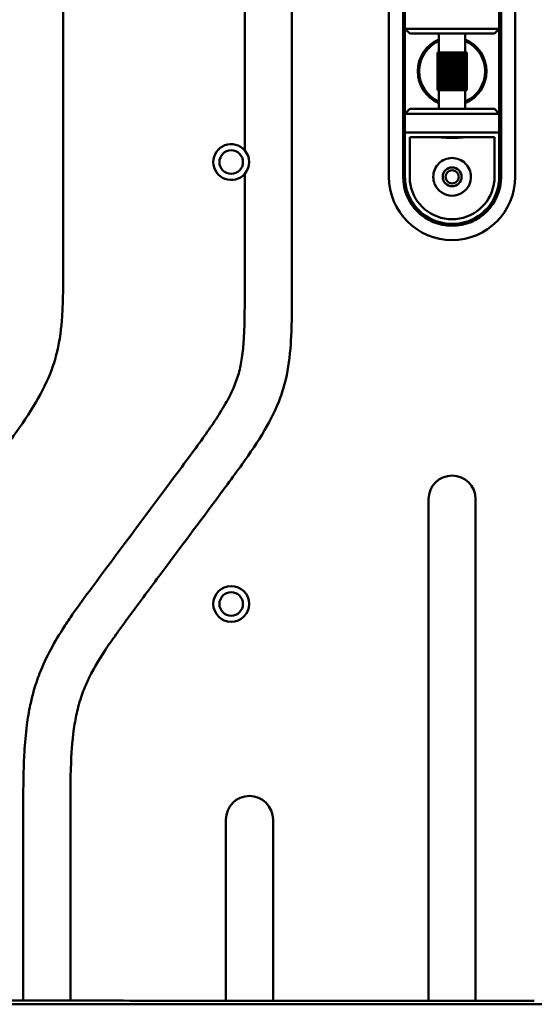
# Model space of a CAD drawing. Header units: millimetres. Extents: x 0 to 2100, y 0 to 1485.
# Tile 36 of 256: x 962 to 1017, y 1022 to 1127. Entities that reach past the tile are written whole.
import ezdxf

# ---------------------------------------------------------------- set-up
doc = ezdxf.new("R2010")
doc.units = ezdxf.units.MM
doc.header["$LTSCALE"] = 5
doc.layers.add('Sichtbar (ISO)', color=7, linetype='Continuous', lineweight=50)

msp = doc.modelspace()

# ---------------------------------------------------------------- linework, layer by layer
at = {"layer": 'Sichtbar (ISO)'}
for p, q in [((991.207, 1172.19), (991.207, 1098.364)), ((966.957, 1169.202), (966.957, 1101.352)), ((1001.507, 1160.077), (1001.507, 1110.077)), ((1003.007, 1160.077), (1003.007, 1110.077)), ((1013.407, 1110.077), (1013.407, 1160.077)), ((1014.907, 1110.077), (1014.907, 1160.077)), ((986.207, 1112.888), (986.207, 1157.267)), ((1003.207, 1125.777), (1003.207, 1127.777)), ((1013.207, 1127.777), (1013.207, 1125.777)), ((1003.707, 1125.277), (1003.207, 1125.777)), ((1003.207, 1125.777), (1003.207, 1116.777)), ((1013.207, 1125.777), (1003.207, 1125.777)), ((1012.707, 1125.277), (1003.707, 1125.277)), ((1006.807, 1123.277), (1006.807, 1125.277)), ((1009.607, 1123.277), (1009.607, 1125.277)), ((1013.207, 1125.777), (1012.707, 1125.277)), ((1013.207, 1116.777), (1013.207, 1125.777)), ((1006.657, 1119.277), (1006.657, 1123.277)), ((1006.68, 1123.277), (1006.657, 1123.277)), ((1006.741, 1123.277), (1006.68, 1123.277)), ((1006.68, 1119.277), (1006.68, 1123.277)), ((1006.838, 1123.277), (1006.741, 1123.277)), ((1006.741, 1119.277), (1006.741, 1123.277)), ((1006.969, 1123.277), (1006.838, 1123.277)), ((1006.838, 1119.277), (1006.838, 1123.277)), ((1007.127, 1123.277), (1006.969, 1123.277)), ((1006.969, 1119.277), (1006.969, 1123.277)), ((1007.13, 1123.277), (1007.127, 1123.277)), ((1007.127, 1123.277), (1007.127, 1119.277)), ((1007.29, 1123.277), (1007.13, 1123.277)), ((1007.13, 1119.277), (1007.13, 1123.277)), ((1007.318, 1123.277), (1007.29, 1123.277)), ((1007.29, 1123.277), (1007.29, 1119.277)), ((1007.475, 1123.277), (1007.318, 1123.277)), ((1007.318, 1119.277), (1007.318, 1123.277)), ((1007.527, 1123.277), (1007.475, 1123.277)), ((1007.475, 1123.277), (1007.475, 1119.277)), ((1007.679, 1123.277), (1007.527, 1123.277)), ((1007.527, 1119.277), (1007.527, 1123.277)), ((1007.754, 1123.277), (1007.679, 1123.277)), ((1007.679, 1123.277), (1007.679, 1119.277)), ((1007.895, 1123.277), (1007.754, 1123.277)), ((1007.754, 1119.277), (1007.754, 1123.277)), ((1007.991, 1123.277), (1007.895, 1123.277)), ((1007.895, 1123.277), (1007.895, 1119.277)), ((1008.119, 1123.277), (1007.991, 1123.277)), ((1007.991, 1119.277), (1007.991, 1123.277)), ((1008.234, 1123.277), (1008.119, 1123.277)), ((1008.119, 1123.277), (1008.119, 1119.277)), ((1008.345, 1123.277), (1008.234, 1123.277)), ((1008.234, 1119.277), (1008.234, 1123.277)), ((1008.476, 1123.277), (1008.345, 1123.277)), ((1008.345, 1123.277), (1008.345, 1119.277)), ((1008.568, 1123.277), (1008.476, 1123.277)), ((1008.476, 1119.277), (1008.476, 1123.277)), ((1008.711, 1123.277), (1008.568, 1123.277)), ((1008.568, 1123.277), (1008.568, 1119.277)), ((1008.782, 1123.277), (1008.711, 1123.277)), ((1008.711, 1119.277), (1008.711, 1123.277)), ((1008.935, 1123.277), (1008.782, 1123.277)), ((1008.782, 1123.277), (1008.782, 1119.277)), ((1008.981, 1123.277), (1008.935, 1123.277)), ((1008.935, 1119.277), (1008.935, 1123.277)), ((1009.14, 1123.277), (1008.981, 1123.277)), ((1008.981, 1123.277), (1008.981, 1119.277)), ((1009.162, 1123.277), (1009.14, 1123.277)), ((1009.14, 1119.277), (1009.14, 1123.277)), ((1009.322, 1123.277), (1009.162, 1123.277)), ((1009.162, 1123.277), (1009.162, 1119.277)), ((1009.477, 1123.277), (1009.322, 1123.277)), ((1009.322, 1119.277), (1009.322, 1123.277)), ((1009.6, 1123.277), (1009.477, 1123.277)), ((1009.477, 1119.277), (1009.477, 1123.277)), ((1009.689, 1123.277), (1009.6, 1123.277)), ((1009.6, 1119.277), (1009.6, 1123.277)), ((1009.742, 1123.277), (1009.689, 1123.277)), ((1009.689, 1119.277), (1009.689, 1123.277)), ((1009.757, 1123.277), (1009.742, 1123.277)), ((1009.742, 1119.277), (1009.742, 1123.277)), ((1009.757, 1119.277), (1009.757, 1123.277)), ((1006.657, 1119.277), (1006.68, 1119.277)), ((1006.68, 1119.277), (1006.741, 1119.277)), ((1006.741, 1119.277), (1006.838, 1119.277)), ((1006.807, 1117.277), (1006.807, 1119.277)), ((1006.838, 1119.277), (1006.969, 1119.277)), ((1006.969, 1119.277), (1007.127, 1119.277)), ((1007.127, 1119.277), (1007.13, 1119.277)), ((1007.13, 1119.277), (1007.29, 1119.277)), ((1007.318, 1119.277), (1007.29, 1119.277)), ((1007.475, 1119.277), (1007.318, 1119.277)), ((1007.475, 1119.277), (1007.527, 1119.277)), ((1007.527, 1119.277), (1007.679, 1119.277)), ((1007.679, 1119.277), (1007.754, 1119.277)), ((1007.754, 1119.277), (1007.895, 1119.277)), ((1007.895, 1119.277), (1007.991, 1119.277)), ((1007.991, 1119.277), (1008.119, 1119.277)), ((1008.119, 1119.277), (1008.234, 1119.277)), ((1008.234, 1119.277), (1008.345, 1119.277)), ((1008.345, 1119.277), (1008.476, 1119.277)), ((1008.476, 1119.277), (1008.568, 1119.277)), ((1008.568, 1119.277), (1008.711, 1119.277)), ((1008.711, 1119.277), (1008.782, 1119.277)), ((1008.782, 1119.277), (1008.935, 1119.277)), ((1008.935, 1119.277), (1008.981, 1119.277)), ((1008.981, 1119.277), (1009.14, 1119.277)), ((1009.14, 1119.277), (1009.162, 1119.277)), ((1009.162, 1119.277), (1009.322, 1119.277)), ((1009.477, 1119.277), (1009.322, 1119.277)), ((1009.477, 1119.277), (1009.6, 1119.277)), ((1009.6, 1119.277), (1009.689, 1119.277)), ((1009.607, 1117.277), (1009.607, 1119.277)), ((1009.689, 1119.277), (1009.742, 1119.277)), ((1009.742, 1119.277), (1009.757, 1119.277)), ((1003.207, 1116.777), (1003.707, 1117.277)), ((1003.207, 1114.777), (1003.207, 1116.777)), ((1003.207, 1116.777), (1013.207, 1116.777)), ((1003.707, 1117.277), (1012.707, 1117.277)), ((1012.707, 1117.277), (1013.207, 1116.777)), ((1013.207, 1116.777), (1013.207, 1114.777)), ((1003.207, 1114.777), (1003.207, 1110.077)), ((1013.207, 1114.777), (1003.207, 1114.777)), ((1013.207, 1110.077), (1013.207, 1114.777)), ((1003.707, 1114.277), (1003.707, 1110.005)), ((1012.707, 1114.277), (1003.707, 1114.277)), ((1012.707, 1110.005), (1012.707, 1114.277)), ((986.207, 1098.364), (986.207, 1110.397)), ((1005.707, 1022.686), (1005.707, 1075.895)), ((1010.707, 1075.895), (1010.707, 1022.686)), ((962.707, 1022.704), (962.707, 1042.202)), ((967.707, 1042.202), (967.707, 1022.702)), ((984.207, 1022.687), (984.207, 1041.909)), ((989.207, 1041.909), (989.207, 1022.686))]:
    msp.add_line(p, q, dxfattribs=at)
for centre, radius in [((984.772, 1111.642), 1.25), ((1008.207, 1110.077), 1), ((1008.207, 1110.077), 0.7), ((984.772, 1064.772), 1.9), ((984.772, 1064.772), 1.25)]:
    msp.add_circle(centre, radius, dxfattribs=at)
for centre, radius, start, end in [((1008.207, 1121.277), 3.65, 112.55447, 247.44553), ((1008.207, 1121.277), 3.5, 113.57818, 246.42182), ((1008.207, 1121.277), 3.65, 292.55447, 67.44553), ((1008.207, 1121.277), 3.5, 293.57818, 66.42182), ((984.772, 1111.642), 1.9, 40.95163, 319.04837), ((984.772, 1111.642), 1.9, 319.04837, 40.95163), ((1008.207, 1110.077), 6.7, 180, 0), ((1008.207, 1110.077), 5.2, 180, 0), ((1008.207, 1110.077), 5, 190.24638, 349.75987), ((1008.207, 1110.077), 4.5, 190.24034, 349.75968), ((1008.207, 1110.077), 2, 203.57818, 336.42182), ((1008.207, 1075.895), 2.5, 0, 180), ((986.707, 1041.909), 2.5, 0, 180)]:
    msp.add_arc(centre, radius, start, end, dxfattribs=at)
for points, knots in [([(1006.821, 1114.277), (1006.892, 1114.277), (1006.978, 1114.273), (1007.215, 1114.257), (1007.395, 1114.242), (1007.79, 1114.22), (1008.005, 1114.213), (1008.409, 1114.213), (1008.624, 1114.22), (1009.019, 1114.242), (1009.199, 1114.257), (1009.435, 1114.273), (1009.522, 1114.277), (1009.592, 1114.277)], [-0.65085704, -0.65085704, -0.65085704, -0.65085704, -0.61068448, -0.61068448, -0.55012985, -0.55012985, -0.48957522, -0.48957522, -0.42902059, -0.42902059, -0.36846595, -0.36846595, -0.32829339, -0.32829339, -0.32829339, -0.32829339]), ([(1006.374, 1109.277), (1006.368, 1109.291), (1006.362, 1109.304), (1006.256, 1109.563), (1006.207, 1109.829), (1006.207, 1110.339), (1006.261, 1110.612), (1006.471, 1111.107), (1006.627, 1111.33), (1006.979, 1111.674), (1007.197, 1111.824), (1007.683, 1112.025), (1007.951, 1112.077), (1008.463, 1112.077), (1008.731, 1112.025), (1009.216, 1111.824), (1009.435, 1111.674), (1009.786, 1111.33), (1009.942, 1111.107), (1010.153, 1110.612), (1010.207, 1110.339), (1010.207, 1109.829), (1010.158, 1109.563), (1010.051, 1109.304), (1010.046, 1109.291), (1010.04, 1109.277)], [0.22322666, 0.22322666, 0.22322666, 0.22322666, 0.22729619, 0.22729619, 0.30263527, 0.30263527, 0.38217652, 0.38217652, 0.46171776, 0.46171776, 0.53851318, 0.53851318, 0.6153086, 0.6153086, 0.69210402, 0.69210402, 0.76889944, 0.76889944, 0.84844068, 0.84844068, 0.92798193, 0.92798193, 1.00332101, 1.00332101, 1.00739054, 1.00739054, 1.00739054, 1.00739054]), ([(1003.207, 1110.077), (1003.207, 1109.929), (1003.213, 1109.78), (1003.24, 1109.483), (1003.26, 1109.335), (1003.287, 1109.188)], [-0.089828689, -0.089828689, -0.089828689, -0.089828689, -0.044864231, -0.044864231, -0.000104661, -0.000104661, -0.000104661, -0.000104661]), ([(1003.779, 1109.277), (1003.755, 1109.398), (1003.737, 1109.519), (1003.713, 1109.763), (1003.707, 1109.884), (1003.707, 1110.005)], [0.000001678, 0.000001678, 0.000001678, 0.000001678, 0.036875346, 0.036875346, 0.073509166, 0.073509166, 0.073509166, 0.073509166]), ([(1012.707, 1110.005), (1012.707, 1109.884), (1012.701, 1109.763), (1012.677, 1109.519), (1012.659, 1109.398), (1012.635, 1109.277)], [0.000055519, 0.000055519, 0.000055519, 0.000055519, 0.036710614, 0.036710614, 0.073591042, 0.073591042, 0.073591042, 0.073591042]), ([(1013.127, 1109.188), (1013.154, 1109.335), (1013.174, 1109.483), (1013.2, 1109.78), (1013.207, 1109.929), (1013.207, 1110.077)], [-0.089673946, -0.089673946, -0.089673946, -0.089673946, -0.044893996, -0.044893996, -0.000001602, -0.000001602, -0.000001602, -0.000001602]), ([(966.957, 1101.352), (966.957, 1100.017), (966.961, 1097.994), (966.831, 1094.716), (966.511, 1092.116), (965.597, 1089.041), (964.06, 1086.012), (962.024, 1083.033), (958.516, 1078.259), (954.719, 1073.203), (951.053, 1068.273), (949.262, 1065.857), (948.164, 1064.342), (946.787, 1062.36), (945.483, 1060.163), (944.66, 1058.109), (944.21, 1056.598), (943.741, 1054.284), (943.45, 1050.385), (943.457, 1047.103), (943.457, 1045.19)], [0, 0, 0, 0, 0.0637256, 0.0965328, 0.156576, 0.1883636, 0.2491114, 0.3179007, 0.3602396, 0.5314832, 0.6192341, 0.6530146, 0.674815, 0.7084074, 0.7681072, 0.7962982, 0.8136828, 0.8433644, 0.9087128, 1, 1, 1, 1]), ([(986.207, 1098.364), (986.207, 1096.992), (986.211, 1095.145), (986.111, 1092.648), (985.955, 1090.964), (985.609, 1089.228), (985.017, 1087.597), (984.139, 1085.91), (983.028, 1084.147), (981.695, 1082.245), (980.112, 1080.092), (976.186, 1074.807), (972.05, 1069.304), (968.293, 1064.198), (966.825, 1062.025), (965.583, 1059.966), (964.504, 1057.661), (963.837, 1055.672), (963.387, 1053.837), (963.029, 1051.683), (962.821, 1049.227), (962.703, 1045.988), (962.707, 1043.713), (962.707, 1042.202)], [0, 0, 0, 0, 0.0655172, 0.0881031, 0.1192752, 0.1461621, 0.1723561, 0.201837, 0.2367426, 0.2716348, 0.3125572, 0.3640755, 0.5854125, 0.6406541, 0.6661473, 0.7104263, 0.7551941, 0.7873139, 0.8103575, 0.8453065, 0.8914211, 0.9279006, 1, 1, 1, 1]), ([(991.207, 1098.364), (991.207, 1097.029), (991.211, 1095.006), (991.081, 1091.728), (990.761, 1089.128), (989.847, 1086.053), (988.31, 1083.024), (986.274, 1080.045), (982.766, 1075.271), (978.969, 1070.215), (975.303, 1065.285), (973.512, 1062.869), (972.414, 1061.354), (971.037, 1059.372), (969.733, 1057.174), (968.91, 1055.121), (968.46, 1053.609), (967.991, 1051.296), (967.7, 1047.397), (967.707, 1044.115), (967.707, 1042.202)], [0, 0, 0, 0, 0.0637256, 0.0965328, 0.156576, 0.1883636, 0.2491114, 0.3179007, 0.3602396, 0.5314832, 0.6192341, 0.6530146, 0.674815, 0.7084074, 0.7681072, 0.7962982, 0.8136828, 0.8433644, 0.9087128, 1, 1, 1, 1]), ([(976.724, 1022.69), (973.139, 1022.694), (969.451, 1022.701), (962.503, 1022.705), (958.469, 1022.693), (954.987, 1022.697)], [-2.1889864, -2.1889864, -2.1889864, -2.1889864, -1.0447928, -1.0447928, -0.0001059, -0.0001059, -0.0001059, -0.0001059]), ([(1012.275, 1022.686), (1007.892, 1022.686), (1003.065, 1022.686), (998.185, 1022.686), (996.843, 1022.686), (992.756, 1022.686), (990.099, 1022.686), (983.981, 1022.687), (980.397, 1022.688), (976.724, 1022.69)], [-3.5186296, -3.5186296, -3.5186296, -3.5186296, -2.3975713, -2.3975713, -1.9719774, -1.9719774, -1.1023282, -1.1023282, -0.000078, -0.000078, -0.000078, -0.000078]), ([(1016.929, 1022.686), (1016.163, 1022.686), (1015.356, 1022.686), (1013.841, 1022.686), (1013.055, 1022.686), (1012.275, 1022.686)], [-0.45626933, -0.45626933, -0.45626933, -0.45626933, -0.23395532, -0.23395532, -0.00000272, -0.00000272, -0.00000272, -0.00000272]), ([(952.686, 1022.318), (954.01, 1022.31), (955.109, 1022.308), (958.317, 1022.311), (959.548, 1022.315), (962.358, 1022.319), (963.359, 1022.319), (968.398, 1022.32), (972.394, 1022.312), (976.526, 1022.312)], [0.0001608, 0.0001608, 0.0001608, 0.0001608, 0.3974478, 0.3974478, 0.7306855, 0.7306855, 0.9152025, 0.9152025, 1.6593326, 1.6593326, 1.6593326, 1.6593326]), ([(976.526, 1022.312), (982.631, 1022.31), (988.628, 1022.31), (1003.578, 1022.311), (1006.606, 1022.311), (1011.228, 1022.31), (1013.051, 1022.31), (1015.85, 1022.311), (1016.781, 1022.311), (1018.542, 1022.311), (1019.469, 1022.311), (1020.38, 1022.311)], [0.0000821, 0.0000821, 0.0000821, 0.0000821, 1.8316988, 1.8316988, 2.7894148, 2.7894148, 3.4178348, 3.4178348, 3.7509766, 3.7509766, 4.1053676, 4.1053676, 4.1053676, 4.1053676])]:
    msp.add_open_spline(points, degree=3, knots=knots, dxfattribs=at)

doc.saveas('drawing.dxf')
